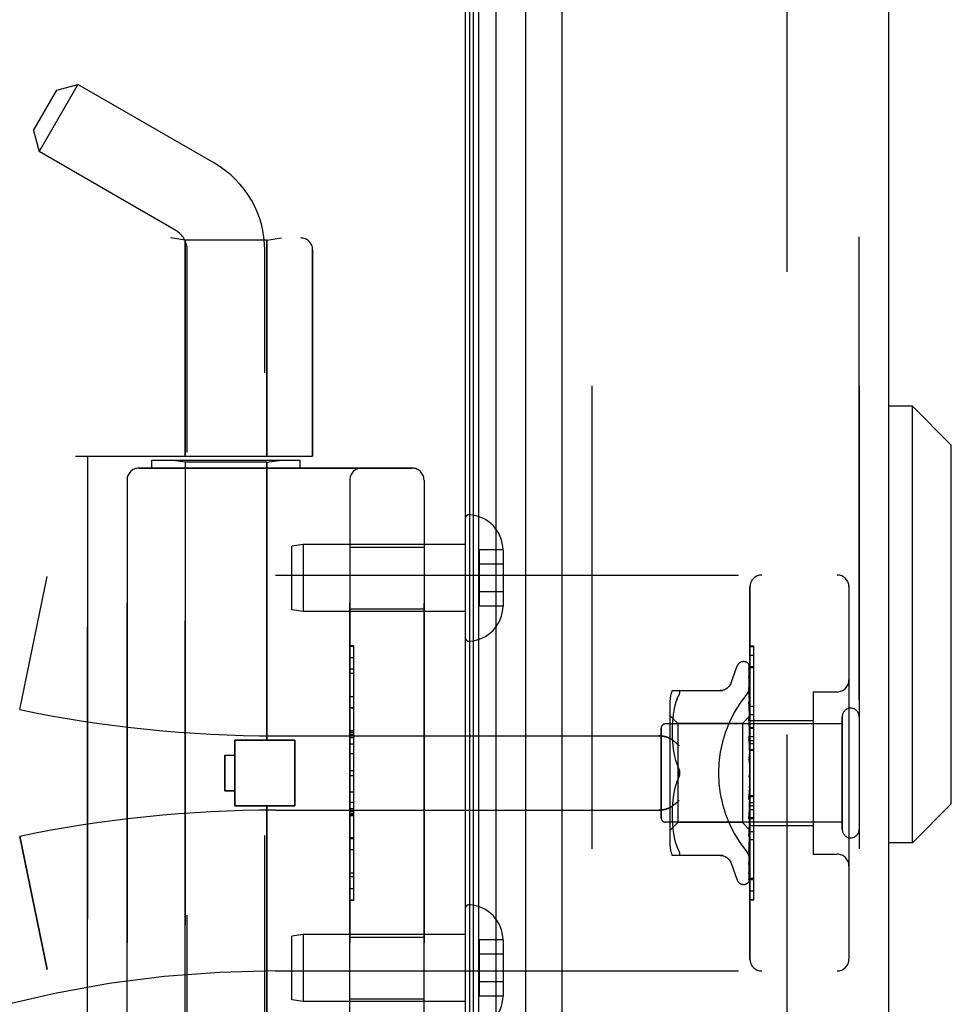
# Model space of a CAD drawing. Header units: inches. Extents: x 0 to 212, y 0 to 138.
# Tile 7 of 256: x 17.92 to 20.27, y 42.61 to 45.1. Entities that reach past the tile are written whole.
import ezdxf

# ---------------------------------------------------------------- set-up
doc = ezdxf.new("R2010")
doc.units = ezdxf.units.IN
doc.header["$LTSCALE"] = 11.6875
doc.header["$MEASUREMENT"] = 0
doc.linetypes.add('HIDDEN', pattern=[0.2, 0.1, -0.1])
doc.layers.get('0').update_dxf_attribs({"linetype": 'CONTINUOUS'})
for name, color, linetype in [('DEFAULT_2', 8, 'HIDDEN'), ('LEFTHAND_DOOR_ASSEMBLY', 7, 'CONTINUOUS'), ('RIGHTHAND_DOOR_ASSEMBLY', 7, 'CONTINUOUS')]:
    doc.layers.add(name, color=color, linetype=linetype)

msp = doc.modelspace()

# ---------------------------------------------------------------- linework, layer by layer
at = {"color": 3, "linetype": 'Continuous'}
msp.add_line((19.0405, 98.2168), (19.0405, 38.4248), dxfattribs=at)
at = {"layer": 'DEFAULT_2', "color": 8, "linetype": 'HIDDEN'}
msp.add_line((19.853, 97.0552), (19.853, 39.5864), dxfattribs=at)
at = {"layer": 'LEFTHAND_DOOR_ASSEMBLY', "color": 7, "linetype": 'Continuous'}
for p, q in [((19.1182, 97.9862), (19.1182, 38.6554)), ((19.0524, 38.6735), (19.0524, 97.9681)), ((19.0612, 38.6711), (19.0612, 97.9705)), ((19.0748, 38.6644), (19.0748, 97.9772)), ((19.1934, 38.6838), (19.1934, 97.9578)), ((20.1696, 44.122), (20.1105, 44.122)), ((20.268, 44.0236), (20.1696, 44.122)), ((20.1696, 43.0196), (20.1696, 44.122)), ((20.268, 43.118), (20.268, 44.0236)), ((20.268, 43.118), (20.1696, 43.0196)), ((20.1696, 43.0196), (20.1105, 43.0196))]:
    msp.add_line(p, q, dxfattribs=at)
at = {"layer": 'LEFTHAND_DOOR_ASSEMBLY', "color": 3, "linetype": 'Continuous'}
for p, q in [((19.2855, 38.7058), (19.2855, 97.9358)), ((20.1105, 38.7058), (20.1105, 97.9358))]:
    msp.add_line(p, q, dxfattribs=at)
at = {"layer": 'LEFTHAND_DOOR_ASSEMBLY', "color": 8, "linetype": 'HIDDEN'}
for p, q in [((19.3605, 97.9358), (19.3605, 38.7058)), ((20.0355, 38.7058), (20.0355, 97.9358)), ((17.9501, 44.8186), (18.0091, 44.9208)), ((18.0624, 44.935), (17.9644, 44.7653)), ((18.0091, 44.9208), (18.0624, 44.935)), ((18.4075, 44.7358), (18.0624, 44.935)), ((17.9501, 44.8186), (17.9644, 44.7653)), ((18.3095, 44.566), (17.9644, 44.7653)), ((16.5615, 44.5471), (18.6253, 44.5471)), ((18.3335, 44.5418), (18.296, 44.5471)), ((18.5395, 44.5418), (18.3335, 44.5418)), ((18.3335, 44.5418), (18.3335, 43.9958)), ((18.5395, 44.5418), (18.577, 44.5471)), ((18.5395, 44.5418), (18.5395, 43.9958)), ((18.3385, 41.6678), (18.3385, 44.5158)), ((18.5345, 41.8693), (18.5345, 44.5158)), ((18.6553, 44.5171), (18.6553, 43.9958)), ((18.0565, 43.9958), (18.6553, 43.9958)), ((18.0865, 42.3958), (18.0865, 43.9958)), ((18.249, 43.9858), (18.624, 43.9858)), ((18.249, 43.9658), (18.249, 43.9858)), ((18.3335, 43.9805), (18.296, 43.9858)), ((18.5395, 43.9805), (18.3335, 43.9805)), ((18.3335, 42.4111), (18.3335, 43.9805)), ((18.5395, 43.9805), (18.577, 43.9858)), ((18.5395, 43.2788), (18.5395, 43.9805)), ((18.624, 43.9658), (18.624, 43.9858)), ((18.2165, 43.9658), (18.9065, 43.9658)), ((18.1865, 43.9358), (18.1865, 42.4558)), ((18.749, 42.4558), (18.749, 43.9358)), ((18.9365, 43.9358), (18.9365, 42.4558)), ((19.0405, 43.8382), (19.0405, 43.5384)), ((18.6314, 43.7733), (18.603, 43.7683)), ((18.603, 43.6083), (18.603, 43.7683)), ((19.0405, 43.7733), (18.6314, 43.7733)), ((18.6314, 43.7733), (18.6314, 43.6033)), ((18.749, 43.7663), (18.9365, 43.7663)), ((19.136, 43.7594), (19.076, 43.7594)), ((19.076, 43.7594), (19.076, 43.6172)), ((19.136, 43.7594), (19.136, 43.7583)), ((19.136, 43.7583), (19.136, 43.6183)), ((19.136, 43.7233), (19.076, 43.7233)), ((17.9155, 43.3558), (17.9853, 43.6924)), ((18.5615, 43.6958), (19.9795, 43.6958)), ((19.136, 43.6533), (19.076, 43.6533)), ((19.7595, 42.7258), (19.7595, 43.6658)), ((20.0095, 43.6658), (20.0095, 42.7258)), ((19.136, 43.6183), (19.136, 43.6172)), ((18.6314, 43.6033), (18.603, 43.6083)), ((19.0405, 43.6033), (18.6314, 43.6033)), ((18.749, 43.6103), (18.9365, 43.6103)), ((19.136, 43.6172), (19.076, 43.6172)), ((18.759, 43.5167), (18.749, 43.5167)), ((18.749, 43.5165), (18.759, 43.5165)), ((18.759, 42.8748), (18.759, 43.5167)), ((19.7595, 43.4936), (19.7695, 43.4936)), ((19.7695, 43.0829), (19.7695, 43.4936)), ((19.743, 43.4771), (19.7438, 43.4771)), ((18.759, 43.4584), (18.749, 43.4584)), ((18.749, 43.4482), (18.759, 43.4482)), ((19.712, 43.4238), (19.7273, 43.4661)), ((19.7569, 43.4674), (19.7587, 43.3386)), ((19.7569, 43.4582), (19.7587, 43.3335)), ((19.7569, 43.4564), (19.7587, 43.3334)), ((19.7595, 43.4651), (19.7695, 43.4651)), ((19.7568, 43.4399), (19.7569, 43.4395)), ((19.7569, 43.4395), (19.7587, 43.3234)), ((19.7569, 43.4366), (19.7587, 43.3232)), ((19.563, 43.4041), (19.6922, 43.4041)), ((19.7576, 43.406), (19.7569, 43.412)), ((19.7569, 43.412), (19.7569, 43.412)), ((19.7569, 43.412), (19.7587, 43.3087)), ((19.7569, 43.4078), (19.7569, 43.4081)), ((19.7569, 43.4081), (19.7587, 43.3084)), ((19.7585, 43.3989), (19.7576, 43.406)), ((19.9195, 43.4008), (19.9795, 43.4008)), ((19.9195, 43.4008), (19.9195, 42.9908)), ((18.749, 43.3894), (18.759, 43.3894)), ((19.5575, 43.3754), (19.5575, 43.0162)), ((19.5718, 43.3723), (19.5692, 43.3629)), ((19.5748, 43.3811), (19.5717, 43.3722)), ((19.5748, 43.3811), (19.5784, 43.3896)), ((19.7569, 43.3765), (19.7569, 43.3766)), ((19.7569, 43.3766), (19.7587, 43.2899)), ((19.7581, 43.3652), (19.7569, 43.3765)), ((19.7569, 43.3718), (19.7587, 43.2895)), ((18.759, 43.3592), (18.749, 43.3592)), ((19.5672, 43.3534), (19.5657, 43.3438)), ((19.5692, 43.3629), (19.5672, 43.3533)), ((19.7589, 43.3571), (19.7581, 43.3652)), ((19.7595, 43.3508), (19.7589, 43.3571)), ((19.9925, 43.3198), (19.5455, 43.3198)), ((19.5775, 43.3211), (19.5575, 43.3411)), ((19.5639, 43.3256), (19.5634, 43.3168)), ((19.5646, 43.3345), (19.5639, 43.3255)), ((19.5657, 43.3438), (19.5646, 43.3344)), ((19.7405, 43.3211), (19.5775, 43.3211)), ((19.5775, 43.3211), (19.5775, 43.1958)), ((19.7595, 43.3401), (19.7405, 43.3211)), ((19.7405, 43.3211), (19.7405, 43.0706)), ((19.7569, 43.3344), (19.7569, 43.3347)), ((19.7569, 43.3347), (19.7587, 43.2676)), ((19.7585, 43.3174), (19.7569, 43.3344)), ((19.7569, 43.3292), (19.7587, 43.2672)), ((19.7587, 43.3386), (19.7587, 43.3387)), ((19.7587, 43.3386), (19.7587, 43.3386)), ((19.7595, 43.3365), (19.7587, 43.3336)), ((19.7587, 43.3334), (19.7587, 43.3336)), ((19.7587, 43.3335), (19.7587, 43.3334)), ((19.7595, 43.328), (19.7587, 43.3235)), ((19.7587, 43.3232), (19.7587, 43.3235)), ((19.7587, 43.3234), (19.7587, 43.3232)), ((19.7595, 43.3196), (19.7587, 43.3232)), ((19.7595, 43.3438), (19.7695, 43.3438)), ((19.7595, 43.3288), (19.9195, 43.3288)), ((19.9925, 43.0538), (19.9925, 43.3378)), ((18.759, 43.3026), (18.749, 43.3026)), ((18.759, 43.3024), (18.749, 43.3024)), ((18.749, 43.3021), (18.759, 43.3021)), ((19.5355, 43.0818), (19.5355, 43.3098)), ((19.5631, 43.3086), (19.563, 43.3001)), ((19.563, 43.3003), (19.5631, 43.2917)), ((19.5634, 43.3169), (19.5631, 43.3085)), ((19.7595, 43.3063), (19.7585, 43.3174)), ((19.7595, 43.3146), (19.7587, 43.3088)), ((19.7587, 43.3084), (19.7587, 43.3088)), ((19.7587, 43.3087), (19.7587, 43.3084)), ((19.7595, 43.3033), (19.7587, 43.3084)), ((19.7595, 43.297), (19.7587, 43.29)), ((18.4585, 43.2788), (18.6105, 43.2788)), ((18.4585, 43.1128), (18.4585, 43.2788)), ((18.5615, 43.2896), (19.5291, 43.2896)), ((18.6105, 43.1128), (18.6105, 43.2788)), ((19.5631, 43.2919), (19.5634, 43.2831)), ((19.5634, 43.2833), (19.5639, 43.2742)), ((19.5639, 43.2744), (19.5647, 43.2651)), ((19.7569, 43.2874), (19.7569, 43.2877)), ((19.7569, 43.2877), (19.7587, 43.2428)), ((19.7569, 43.2874), (19.7595, 43.2579)), ((19.7569, 43.2817), (19.7587, 43.2422)), ((19.7587, 43.2895), (19.7587, 43.29)), ((19.7587, 43.2899), (19.7587, 43.2896)), ((19.7595, 43.2832), (19.7587, 43.2896)), ((19.7595, 43.2757), (19.7587, 43.2678)), ((19.7595, 43.2877), (19.7695, 43.2877)), ((19.7595, 43.2777), (19.7695, 43.2777)), ((19.7595, 43.2705), (19.7695, 43.2705)), ((19.5646, 43.2653), (19.5658, 43.2558)), ((19.5657, 43.256), (19.5673, 43.2464)), ((19.5672, 43.2466), (19.5692, 43.2371)), ((19.7587, 43.2675), (19.7587, 43.2678)), ((19.7587, 43.2676), (19.7587, 43.2673)), ((19.7587, 43.2672), (19.7587, 43.2675)), ((19.7595, 43.2599), (19.7587, 43.2673)), ((19.7595, 43.2515), (19.7587, 43.243)), ((19.7595, 43.2554), (19.7695, 43.2554)), ((18.4335, 43.2408), (18.4585, 43.2408)), ((18.4335, 43.2408), (18.4335, 43.1508)), ((18.759, 43.2442), (18.749, 43.2442)), ((19.5692, 43.2371), (19.5717, 43.2278)), ((19.5717, 43.2279), (19.5748, 43.219)), ((19.7569, 43.2372), (19.7595, 43.2072)), ((19.7569, 43.2307), (19.7579, 43.2226)), ((19.7587, 43.2422), (19.7587, 43.243)), ((19.7587, 43.2428), (19.7587, 43.2425)), ((19.7595, 43.2342), (19.7587, 43.2425)), ((19.7595, 43.2253), (19.7587, 43.2165)), ((18.749, 43.2021), (18.759, 43.2021)), ((19.5748, 43.219), (19.5784, 43.2104)), ((19.5775, 43.1958), (19.5775, 43.0706)), ((19.7595, 43.1981), (19.7587, 43.1892)), ((19.5748, 43.1726), (19.5784, 43.1812)), ((19.7587, 43.1905), (19.758, 43.1895)), ((19.7586, 43.1904), (19.7587, 43.1905)), ((19.7587, 43.1905), (19.7588, 43.1906)), ((19.7595, 43.1798), (19.7587, 43.1887)), ((19.7595, 43.1708), (19.7587, 43.1622)), ((19.7595, 43.1923), (19.7593, 43.1919)), ((18.4335, 43.1508), (18.4585, 43.1508)), ((19.5692, 43.1545), (19.5672, 43.145)), ((19.5717, 43.1638), (19.5692, 43.1545)), ((19.7587, 43.1626), (19.7569, 43.135)), ((19.7587, 43.162), (19.7569, 43.1288)), ((19.7569, 43.129), (19.7595, 43.1589)), ((19.7587, 43.1626), (19.7587, 43.1617)), ((19.7587, 43.162), (19.7587, 43.1622)), ((19.7595, 43.153), (19.7587, 43.1617)), ((18.749, 43.1219), (18.759, 43.1219)), ((19.5647, 43.1265), (19.5639, 43.1172)), ((19.5658, 43.1358), (19.5646, 43.1263)), ((19.5673, 43.1452), (19.5657, 43.1356)), ((19.7587, 43.1366), (19.7569, 43.0856)), ((19.7587, 43.1361), (19.7569, 43.0799)), ((19.7569, 43.1288), (19.7569, 43.129)), ((19.7595, 43.1443), (19.7587, 43.1364)), ((19.7587, 43.1366), (19.7587, 43.1359)), ((19.7587, 43.1361), (19.7587, 43.1364)), ((19.7595, 43.1277), (19.7587, 43.1359)), ((19.7595, 43.1391), (19.7695, 43.1391)), ((18.4585, 43.1128), (18.6105, 43.1128)), ((18.5395, 42.4111), (18.5395, 43.1128)), ((18.5615, 43.1021), (19.5291, 43.1021)), ((18.749, 43.1063), (18.759, 43.1063)), ((18.749, 43.0987), (18.759, 43.0987)), ((19.5631, 43.0999), (19.563, 43.0913)), ((19.5634, 43.1085), (19.5631, 43.0997)), ((19.5639, 43.1174), (19.5634, 43.1083)), ((19.7587, 43.1129), (19.7569, 43.0404)), ((19.7587, 43.1125), (19.7569, 43.0352)), ((19.7569, 43.0802), (19.7595, 43.1091)), ((19.7595, 43.1197), (19.7587, 43.1128)), ((19.7587, 43.1129), (19.7587, 43.1124)), ((19.7587, 43.1125), (19.7587, 43.1128)), ((19.7595, 43.1048), (19.7587, 43.1124)), ((19.7595, 43.0979), (19.7587, 43.0921)), ((18.749, 43.0933), (18.759, 43.0933)), ((18.749, 43.0885), (18.759, 43.0885)), ((19.9925, 43.0718), (19.5455, 43.0718)), ((19.563, 43.0915), (19.5631, 43.083)), ((19.5631, 43.0832), (19.5634, 43.0747)), ((19.5634, 43.0748), (19.5639, 43.066)), ((19.7587, 43.0922), (19.7569, 43.0008)), ((19.7587, 43.0918), (19.7569, 42.9964)), ((19.7569, 43.0799), (19.7569, 43.0802)), ((19.7587, 43.0753), (19.7569, 42.9682)), ((19.7587, 43.075), (19.7569, 42.9648)), ((19.7587, 43.0922), (19.7587, 43.0918)), ((19.7587, 43.0918), (19.7587, 43.0921)), ((19.7595, 43.0853), (19.7587, 43.0918)), ((19.7595, 43.0796), (19.7587, 43.0752)), ((19.7587, 43.0753), (19.7587, 43.0749)), ((19.7587, 43.075), (19.7587, 43.0752)), ((19.7595, 43.0697), (19.7587, 43.0749)), ((19.7595, 43.0829), (19.7695, 43.0829)), ((19.7695, 43.0825), (19.7595, 43.0825)), ((19.7595, 43.0808), (19.7695, 43.0808)), ((19.7695, 42.8752), (19.7695, 43.0825)), ((19.5775, 43.0706), (19.5575, 43.0506)), ((19.5639, 43.0661), (19.5646, 43.0571)), ((19.5646, 43.0572), (19.5657, 43.0478)), ((19.5657, 43.0478), (19.5672, 43.0382)), ((19.7405, 43.0706), (19.5775, 43.0706)), ((19.7587, 43.0523), (19.7405, 43.0706)), ((19.7587, 43.0627), (19.7569, 42.9439)), ((19.7587, 43.0625), (19.7569, 42.9416)), ((19.7587, 43.055), (19.7569, 42.9276)), ((19.7576, 43.043), (19.7589, 43.0559)), ((19.7595, 43.0656), (19.7587, 43.0627)), ((19.7587, 43.0627), (19.7587, 43.0625)), ((19.7587, 43.0625), (19.7587, 43.0627)), ((19.7595, 43.0588), (19.7587, 43.0625)), ((19.7587, 43.055), (19.7587, 43.0549)), ((19.7587, 43.0549), (19.7587, 43.055)), ((19.7595, 43.0516), (19.7587, 43.0523)), ((19.7587, 43.0523), (19.7587, 43.0523)), ((19.7589, 43.0559), (19.7595, 43.0624)), ((19.7595, 43.0628), (19.9195, 43.0628)), ((17.9155, 43.0358), (17.9853, 42.6992)), ((18.749, 43.0301), (18.759, 43.0301)), ((19.5672, 43.0383), (19.5692, 43.0287)), ((19.5692, 43.0287), (19.5718, 43.0193)), ((19.7569, 43.0354), (19.7576, 43.043)), ((19.7569, 43.0352), (19.7569, 43.0354)), ((19.7695, 43.0274), (19.7595, 43.0274)), ((19.5717, 43.0194), (19.5748, 43.0105)), ((19.5748, 43.0105), (19.5784, 43.0021)), ((19.7569, 42.9964), (19.7569, 42.9965)), ((19.7581, 43.007), (19.7589, 43.0146)), ((19.7589, 43.0146), (19.7595, 43.0206)), ((19.6922, 42.9875), (19.563, 42.9875)), ((19.9195, 42.9908), (19.9795, 42.9908)), ((19.712, 42.9678), (19.7273, 42.9255)), ((19.7568, 42.9646), (19.7576, 42.97)), ((19.7569, 42.9682), (19.7568, 42.968)), ((19.7569, 42.9647), (19.7568, 42.9646)), ((19.7569, 42.9648), (19.7569, 42.9647)), ((19.7569, 42.9416), (19.7568, 42.9409)), ((19.7595, 42.9305), (19.7695, 42.9305)), ((18.749, 42.9038), (18.759, 42.9038)), ((19.743, 42.9146), (19.7438, 42.9146)), ((19.7552, 42.9191), (19.7552, 42.9191)), ((18.749, 42.8748), (18.759, 42.8748)), ((19.7595, 42.876), (19.7695, 42.876)), ((19.7595, 42.8752), (19.7695, 42.8752)), ((19.0405, 42.8532), (19.0405, 42.5534)), ((18.6314, 42.7883), (18.603, 42.7833)), ((18.603, 42.6233), (18.603, 42.7833)), ((19.0405, 42.7883), (18.6314, 42.7883)), ((18.6314, 42.7883), (18.6314, 42.6183)), ((18.749, 42.7813), (18.9365, 42.7813)), ((19.136, 42.7744), (19.076, 42.7744)), ((19.076, 42.7744), (19.076, 42.6322)), ((19.136, 42.7744), (19.136, 42.7733)), ((19.136, 42.7733), (19.136, 42.6333)), ((19.136, 42.7383), (19.076, 42.7383)), ((18.5615, 42.6958), (19.9795, 42.6958)), ((19.136, 42.6683), (19.076, 42.6683)), ((18.6314, 42.6183), (18.603, 42.6233)), ((18.749, 42.6253), (18.9365, 42.6253)), ((19.136, 42.6322), (19.076, 42.6322)), ((19.136, 42.6333), (19.136, 42.6322)), ((19.0405, 42.6183), (18.6314, 42.6183))]:
    msp.add_line(p, q, dxfattribs=at)
for points in [[(19.7561, 43.4697), (19.7561, 43.4697), (19.756, 43.4698), (19.7561, 43.4697), (19.7562, 43.4696), (19.7563, 43.4693), (19.7565, 43.4689), (19.7566, 43.4684), (19.7568, 43.4679), (19.7568, 43.4673), (19.7569, 43.4668)], [(19.7595, 43.4636), (19.7594, 43.4638), (19.7592, 43.4645), (19.7589, 43.4651), (19.7586, 43.4657), (19.7583, 43.4663), (19.758, 43.4669), (19.7577, 43.4674), (19.7574, 43.4678), (19.7571, 43.4683), (19.7568, 43.4687), (19.7566, 43.469), (19.7561, 43.4697)], [(19.7562, 43.4702), (19.7563, 43.4698), (19.7565, 43.4693), (19.7567, 43.4687), (19.7568, 43.4681), (19.7569, 43.4674)], [(19.7595, 43.4604), (19.7591, 43.462), (19.7587, 43.4636), (19.7582, 43.4651), (19.7577, 43.4666), (19.7572, 43.468), (19.7566, 43.4693), (19.7562, 43.4702)], [(19.7567, 43.4576), (19.7567, 43.4577), (19.7566, 43.4578), (19.7566, 43.4579), (19.7566, 43.4578), (19.7567, 43.4575), (19.7568, 43.4572), (19.7568, 43.4567), (19.7569, 43.4564)], [(19.7567, 43.4593), (19.7568, 43.4591), (19.7568, 43.4586), (19.7569, 43.4582)], [(19.7595, 43.4454), (19.7592, 43.4472), (19.7588, 43.4495), (19.7584, 43.4517), (19.758, 43.4538), (19.7575, 43.4559), (19.7571, 43.4579), (19.7567, 43.4593)], [(19.757, 43.4571), (19.7568, 43.4574), (19.7567, 43.4576)], [(19.7595, 43.4519), (19.7594, 43.4521), (19.7592, 43.4528), (19.7589, 43.4535), (19.7586, 43.4541), (19.7583, 43.4547), (19.758, 43.4552), (19.7577, 43.4558), (19.7575, 43.4563), (19.757, 43.4571)], [(19.7595, 43.466), (19.7591, 43.467), (19.7587, 43.4679), (19.7587, 43.468)], [(19.7118, 43.4233), (19.711, 43.4214), (19.7093, 43.4181), (19.7072, 43.4151), (19.7047, 43.4123), (19.7018, 43.4099), (19.6986, 43.4079), (19.6953, 43.4062), (19.6917, 43.4051), (19.688, 43.4044), (19.6844, 43.4041)], [(19.7595, 43.4216), (19.7593, 43.4236), (19.7589, 43.4265), (19.7585, 43.4294), (19.758, 43.4323), (19.7576, 43.4351), (19.7571, 43.438), (19.7568, 43.4399)], [(19.7569, 43.437), (19.7568, 43.4371), (19.7568, 43.4371), (19.7568, 43.437), (19.7568, 43.4368), (19.7569, 43.4366)], [(19.7574, 43.4357), (19.7572, 43.4362), (19.757, 43.4366), (19.7569, 43.4369), (19.7569, 43.437)], [(19.7595, 43.431), (19.7593, 43.4315), (19.759, 43.4323), (19.7587, 43.4331), (19.7583, 43.4338), (19.758, 43.4345), (19.7574, 43.4357)], [(19.5784, 43.4041), (19.5797, 43.4039), (19.5806, 43.4034), (19.5813, 43.4026), (19.5817, 43.4015), (19.5819, 43.4002), (19.5817, 43.3987), (19.5813, 43.3969), (19.5806, 43.3947), (19.5797, 43.3923), (19.5784, 43.3896)], [(19.7507, 43.3938), (19.7512, 43.3944), (19.7516, 43.395), (19.7521, 43.3956), (19.7526, 43.3962), (19.753, 43.3969), (19.7534, 43.3975), (19.7538, 43.3982), (19.7543, 43.3989), (19.7547, 43.3996), (19.7551, 43.4003), (19.7554, 43.401), (19.7558, 43.4018), (19.7561, 43.4025), (19.7565, 43.4033), (19.7568, 43.404), (19.7571, 43.4048), (19.7574, 43.4056), (19.7577, 43.4063), (19.7579, 43.4071), (19.7581, 43.4079), (19.7584, 43.4087), (19.7586, 43.4095), (19.7587, 43.4103), (19.7589, 43.411), (19.759, 43.4118), (19.7592, 43.4126), (19.7593, 43.4134), (19.7594, 43.4141), (19.7594, 43.4149), (19.7595, 43.4157), (19.7595, 43.4164), (19.7595, 43.4172)], [(19.7595, 43.4017), (19.7593, 43.4023), (19.7589, 43.4032), (19.7585, 43.404), (19.7582, 43.4048), (19.7579, 43.4055), (19.7576, 43.4062), (19.7573, 43.4068), (19.7571, 43.4073), (19.757, 43.4077), (19.7569, 43.4078)], [(19.7595, 43.3897), (19.7593, 43.3919), (19.7585, 43.3989)], [(19.758, 43.3684), (19.7577, 43.3691), (19.7574, 43.3698), (19.7572, 43.3704), (19.757, 43.3709), (19.7569, 43.3713), (19.7569, 43.3716), (19.7569, 43.3718)], [(19.7595, 43.365), (19.7593, 43.3654), (19.759, 43.3662), (19.7587, 43.367), (19.758, 43.3684)], [(19.7588, 43.3239), (19.7581, 43.3253), (19.7578, 43.3261), (19.7575, 43.3268), (19.7572, 43.3275), (19.757, 43.3281), (19.7569, 43.3286), (19.7569, 43.3291), (19.7569, 43.3292)], [(19.7595, 43.34), (19.7593, 43.3397), (19.7591, 43.3394), (19.7589, 43.339), (19.7587, 43.3387)], [(19.7595, 43.3397), (19.7592, 43.3394), (19.759, 43.3391), (19.7589, 43.3389), (19.7588, 43.3387), (19.7587, 43.3386), (19.7587, 43.3386)], [(19.7595, 43.339), (19.7592, 43.3388), (19.759, 43.3387), (19.7589, 43.3386), (19.7588, 43.3386), (19.7587, 43.3386), (19.7587, 43.3386)], [(19.7595, 43.3382), (19.7593, 43.3384), (19.7591, 43.3385), (19.7589, 43.3386), (19.7587, 43.3386)], [(19.7595, 43.3351), (19.7592, 43.3347), (19.759, 43.3343), (19.7589, 43.334), (19.7588, 43.3338), (19.7587, 43.3336), (19.7587, 43.3335)], [(19.7595, 43.3314), (19.7593, 43.3319), (19.7591, 43.3324), (19.7589, 43.3329), (19.7587, 43.3334)], [(19.7595, 43.3332), (19.7592, 43.3331), (19.759, 43.3331), (19.7589, 43.3331), (19.7588, 43.3332), (19.7587, 43.3334)], [(19.7595, 43.3255), (19.7592, 43.325), (19.759, 43.3246), (19.7589, 43.3242), (19.7588, 43.3238), (19.7587, 43.3235), (19.7587, 43.3234)], [(19.7595, 43.3225), (19.7592, 43.3225), (19.759, 43.3226), (19.7589, 43.3227), (19.7588, 43.3229), (19.7587, 43.3232)], [(19.7595, 43.3223), (19.7592, 43.3231), (19.7588, 43.3239)], [(19.7595, 43.3112), (19.7592, 43.3107), (19.759, 43.3101), (19.7589, 43.3097), (19.7588, 43.3092), (19.7587, 43.3088), (19.7587, 43.3087)], [(19.7595, 43.3071), (19.7592, 43.3072), (19.759, 43.3074), (19.7589, 43.3077), (19.7588, 43.308), (19.7587, 43.3084)], [(19.5291, 43.2896), (19.5304, 43.2895), (19.5316, 43.2895), (19.5329, 43.2895), (19.5342, 43.2894), (19.5354, 43.2893), (19.5366, 43.2892), (19.5379, 43.289), (19.5391, 43.2889), (19.5402, 43.2887), (19.5414, 43.2885), (19.5425, 43.2883), (19.5436, 43.2881), (19.5447, 43.2878), (19.5458, 43.2876), (19.5468, 43.2873), (19.5478, 43.287), (19.5488, 43.2867), (19.5497, 43.2864), (19.5507, 43.2861), (19.5516, 43.2858), (19.5524, 43.2855), (19.5533, 43.2851), (19.5541, 43.2848), (19.5549, 43.2844), (19.5556, 43.284), (19.5564, 43.2837), (19.5571, 43.2833), (19.5578, 43.2829), (19.5584, 43.2825), (19.5591, 43.2821)], [(19.5803, 43.2646), (19.5798, 43.2651), (19.5793, 43.2657), (19.5787, 43.2662), (19.5782, 43.2668), (19.5776, 43.2674), (19.5771, 43.2679), (19.5765, 43.2685), (19.5759, 43.2691), (19.5753, 43.2696), (19.5747, 43.2702), (19.5741, 43.2708), (19.5735, 43.2713), (19.5728, 43.2719), (19.5722, 43.2724), (19.5715, 43.273), (19.5709, 43.2735), (19.5703, 43.2741), (19.5696, 43.2746), (19.5689, 43.2752), (19.5683, 43.2757), (19.5676, 43.2762), (19.567, 43.2767), (19.5663, 43.2772), (19.5656, 43.2777), (19.565, 43.2782), (19.5643, 43.2787), (19.5636, 43.2791), (19.563, 43.2796), (19.5623, 43.28), (19.5617, 43.2805), (19.561, 43.2809), (19.5604, 43.2813), (19.5597, 43.2817), (19.5591, 43.2821)], [(19.7595, 43.2752), (19.7594, 43.2753), (19.7591, 43.2759), (19.7588, 43.2765), (19.7585, 43.2771), (19.7581, 43.2777), (19.7578, 43.2784), (19.7575, 43.2791), (19.7573, 43.2797), (19.7571, 43.2804), (19.7569, 43.2811), (19.7569, 43.2817)], [(19.7595, 43.2928), (19.7592, 43.2922), (19.759, 43.2916), (19.7589, 43.291), (19.7588, 43.2905), (19.7587, 43.29), (19.7587, 43.2899)], [(19.7595, 43.2877), (19.7592, 43.288), (19.759, 43.2883), (19.7589, 43.2886), (19.7588, 43.289), (19.7587, 43.2895)], [(19.7595, 43.2708), (19.7592, 43.2702), (19.759, 43.2696), (19.7589, 43.269), (19.7588, 43.2684), (19.7587, 43.2678), (19.7587, 43.2676)], [(19.7595, 43.265), (19.7592, 43.2653), (19.759, 43.2657), (19.7589, 43.2661), (19.7588, 43.2666), (19.7587, 43.267), (19.7587, 43.2672)], [(19.7595, 43.2461), (19.7592, 43.2455), (19.759, 43.2449), (19.7589, 43.2443), (19.7588, 43.2436), (19.7587, 43.2431), (19.7587, 43.2428)], [(19.7595, 43.2254), (19.7594, 43.2255), (19.7592, 43.2259), (19.7589, 43.2263), (19.7587, 43.2267), (19.7584, 43.227), (19.7581, 43.2275), (19.7579, 43.2279), (19.7576, 43.2285), (19.7573, 43.229), (19.7571, 43.2297), (19.757, 43.2304), (19.7569, 43.2308)], [(19.7579, 43.2226), (19.7585, 43.2175), (19.7588, 43.2153)], [(19.7595, 43.2398), (19.7592, 43.2403), (19.759, 43.2407), (19.7589, 43.2413), (19.7588, 43.2418), (19.7587, 43.2422)], [(19.5784, 43.2104), (19.579, 43.2091), (19.5795, 43.2078), (19.58, 43.2064), (19.5805, 43.205)], [(19.5819, 43.1958), (19.5818, 43.1982), (19.5815, 43.2006), (19.581, 43.2031), (19.5803, 43.2056), (19.5795, 43.208), (19.5784, 43.2104)], [(19.5784, 43.1812), (19.5795, 43.1836), (19.5803, 43.186), (19.581, 43.1885), (19.5815, 43.191), (19.5818, 43.1934), (19.5819, 43.1958)], [(19.5809, 43.2035), (19.5813, 43.2019), (19.5815, 43.2004), (19.5817, 43.1988), (19.5818, 43.1973), (19.5819, 43.1958)], [(19.5819, 43.1958), (19.5818, 43.1939), (19.5816, 43.192), (19.5813, 43.19), (19.5809, 43.1881)], [(19.7595, 43.2196), (19.7592, 43.219), (19.759, 43.2184), (19.7589, 43.2178), (19.7588, 43.2172), (19.7587, 43.2166), (19.7587, 43.216)], [(19.7588, 43.2153), (19.7587, 43.2159), (19.7587, 43.2165)], [(19.7595, 43.213), (19.7592, 43.2135), (19.759, 43.2141), (19.7589, 43.2147), (19.7588, 43.2153)], [(19.5784, 43.1812), (19.5748, 43.1726), (19.5717, 43.1637)], [(19.5804, 43.1863), (19.5798, 43.1845), (19.5791, 43.1828), (19.5784, 43.1812)], [(19.758, 43.1895), (19.7577, 43.1892), (19.7575, 43.1888), (19.7573, 43.1883), (19.7571, 43.1878), (19.757, 43.1872), (19.7569, 43.1866), (19.7569, 43.186), (19.7569, 43.1854)], [(19.7593, 43.1919), (19.7591, 43.1915), (19.7589, 43.191), (19.7586, 43.1906), (19.7584, 43.1902), (19.7582, 43.1898), (19.758, 43.1895)], [(19.758, 43.1895), (19.758, 43.1896), (19.7581, 43.1897), (19.7582, 43.1898), (19.7582, 43.1899), (19.7583, 43.19), (19.7584, 43.1901), (19.7584, 43.1902), (19.7585, 43.1902), (19.7586, 43.1903), (19.7586, 43.1903), (19.7586, 43.1904)], [(19.7593, 43.1919), (19.7592, 43.1917), (19.759, 43.1911), (19.7589, 43.1905), (19.7588, 43.1899), (19.7587, 43.1893), (19.7587, 43.1887)], [(19.7595, 43.1856), (19.7592, 43.1862), (19.759, 43.1868), (19.7589, 43.1874), (19.7588, 43.188), (19.7587, 43.1886), (19.7587, 43.1892)], [(19.7588, 43.1906), (19.7589, 43.1906), (19.759, 43.1907), (19.759, 43.1908), (19.7592, 43.191), (19.7593, 43.1912), (19.7594, 43.1913), (19.7595, 43.1915)], [(19.7595, 43.165), (19.7592, 43.1646), (19.759, 43.164), (19.7589, 43.1635), (19.7588, 43.1629), (19.7587, 43.1626)], [(19.7595, 43.1586), (19.7592, 43.1592), (19.759, 43.1598), (19.7589, 43.1604), (19.7588, 43.161), (19.7587, 43.1616), (19.7587, 43.162)], [(19.5591, 43.1095), (19.5597, 43.1099), (19.5604, 43.1103), (19.561, 43.1107), (19.5617, 43.1111), (19.5623, 43.1116), (19.563, 43.112), (19.5636, 43.1125), (19.5643, 43.1129), (19.565, 43.1134), (19.5656, 43.1139), (19.5663, 43.1144), (19.567, 43.1149), (19.5676, 43.1154), (19.5683, 43.1159), (19.5689, 43.1164), (19.5696, 43.117), (19.5703, 43.1175), (19.5709, 43.1181), (19.5715, 43.1186), (19.5722, 43.1192), (19.5728, 43.1197), (19.5735, 43.1203), (19.5741, 43.1208), (19.5747, 43.1214), (19.5753, 43.122), (19.5759, 43.1225), (19.5765, 43.1231), (19.5771, 43.1237), (19.5776, 43.1242), (19.5782, 43.1248), (19.5787, 43.1254), (19.5793, 43.1259), (19.5798, 43.1265), (19.5803, 43.1271)], [(19.7569, 43.135), (19.7569, 43.1351), (19.757, 43.1358), (19.7571, 43.1364), (19.7574, 43.1371), (19.7576, 43.1377), (19.7579, 43.1383), (19.7582, 43.1389), (19.7585, 43.1394), (19.7591, 43.1404)], [(19.7595, 43.1389), (19.7592, 43.1385), (19.759, 43.1381), (19.7589, 43.1376), (19.7588, 43.1371), (19.7587, 43.1366)], [(19.7595, 43.1329), (19.7592, 43.1335), (19.759, 43.1341), (19.7589, 43.1347), (19.7588, 43.1353), (19.7587, 43.1359), (19.7587, 43.1361)], [(19.7591, 43.1404), (19.7594, 43.1409), (19.7595, 43.1411)], [(19.5591, 43.1095), (19.5584, 43.1091), (19.5578, 43.1087), (19.5571, 43.1083), (19.5564, 43.1079), (19.5556, 43.1076), (19.5549, 43.1072), (19.5541, 43.1068), (19.5533, 43.1065), (19.5524, 43.1061), (19.5516, 43.1058), (19.5507, 43.1055), (19.5497, 43.1052), (19.5488, 43.1049), (19.5478, 43.1046), (19.5468, 43.1043), (19.5458, 43.104), (19.5447, 43.1038), (19.5436, 43.1035), (19.5425, 43.1033), (19.5414, 43.1031), (19.5402, 43.1029), (19.5391, 43.1027), (19.5379, 43.1026), (19.5366, 43.1024), (19.5354, 43.1023), (19.5342, 43.1022), (19.5329, 43.1021), (19.5316, 43.1021), (19.5304, 43.1021), (19.5291, 43.1021)], [(19.7595, 43.1149), (19.7592, 43.1146), (19.759, 43.1142), (19.7589, 43.1138), (19.7588, 43.1133), (19.7587, 43.1129)], [(19.7595, 43.1094), (19.7592, 43.11), (19.759, 43.1106), (19.7589, 43.1112), (19.7588, 43.1118), (19.7587, 43.1123), (19.7587, 43.1125)], [(19.7569, 43.0856), (19.7569, 43.0857), (19.7569, 43.0863), (19.7571, 43.0869), (19.7573, 43.0876), (19.7576, 43.0884), (19.7579, 43.0891), (19.7582, 43.0898)], [(19.7582, 43.0898), (19.7589, 43.0911), (19.7592, 43.0918), (19.7595, 43.0924)], [(19.7595, 43.0937), (19.7592, 43.0935), (19.759, 43.0933), (19.7589, 43.093), (19.7588, 43.0926), (19.7587, 43.0922)], [(19.7595, 43.0891), (19.7592, 43.0897), (19.759, 43.0903), (19.7589, 43.0908), (19.7588, 43.0913), (19.7587, 43.0917), (19.7587, 43.0918)], [(19.7595, 43.0763), (19.7592, 43.0762), (19.759, 43.0761), (19.7589, 43.0759), (19.7588, 43.0756), (19.7587, 43.0753)], [(19.7595, 43.0727), (19.7592, 43.0732), (19.759, 43.0737), (19.7589, 43.0741), (19.7588, 43.0746), (19.7587, 43.0749), (19.7587, 43.075)], [(19.7587, 43.0523), (19.7569, 42.9232), (19.7568, 42.9228), (19.7568, 42.9224), (19.7567, 42.922), (19.7566, 42.9217), (19.7565, 42.9213), (19.7564, 42.921), (19.7563, 42.9207), (19.7561, 42.9204), (19.756, 42.9201), (19.7558, 42.9198), (19.7556, 42.9196), (19.7555, 42.9194), (19.7553, 42.9192), (19.7552, 42.9191), (19.7552, 42.9191), (19.7552, 42.9191)], [(19.758, 43.0439), (19.7587, 43.0455), (19.7591, 43.0463), (19.7594, 43.0471), (19.7595, 43.0473)], [(19.7595, 43.0632), (19.7592, 43.0632), (19.759, 43.0632), (19.7589, 43.0631), (19.7588, 43.0629), (19.7587, 43.0627)], [(19.7595, 43.0607), (19.7592, 43.0611), (19.759, 43.0615), (19.7589, 43.0619), (19.7588, 43.0622), (19.7587, 43.0625), (19.7587, 43.0625)], [(19.7595, 43.0562), (19.7593, 43.0558), (19.7591, 43.0555), (19.7589, 43.0552), (19.7587, 43.055)], [(19.7595, 43.0548), (19.7592, 43.055), (19.759, 43.0551), (19.7589, 43.0551), (19.7588, 43.0551), (19.7587, 43.055)], [(19.7595, 43.0536), (19.7592, 43.0539), (19.759, 43.0542), (19.7589, 43.0545), (19.7588, 43.0547), (19.7587, 43.0549), (19.7587, 43.0549)], [(19.7595, 43.0527), (19.7593, 43.0532), (19.7591, 43.0537), (19.7589, 43.0543), (19.7587, 43.0549)], [(19.7595, 43.0518), (19.7593, 43.0519), (19.7591, 43.052), (19.7589, 43.0521), (19.7587, 43.0523)], [(19.7569, 43.0404), (19.7569, 43.0407), (19.757, 43.0412), (19.7571, 43.0417), (19.7574, 43.0424), (19.7576, 43.0431), (19.758, 43.0439)], [(19.5784, 43.0021), (19.5797, 42.9993), (19.5806, 42.9969), (19.5813, 42.9947), (19.5817, 42.9929), (19.5819, 42.9914), (19.5817, 42.9901), (19.5813, 42.989), (19.5806, 42.9882), (19.5797, 42.9877), (19.5784, 42.9875)], [(19.7595, 42.9744), (19.7595, 42.9752), (19.7595, 42.9759), (19.7594, 42.9767), (19.7594, 42.9775), (19.7593, 42.9782), (19.7592, 42.979), (19.759, 42.9798), (19.7589, 42.9806), (19.7587, 42.9813), (19.7586, 42.9821), (19.7584, 42.9829), (19.7581, 42.9837), (19.7579, 42.9845), (19.7577, 42.9853), (19.7574, 42.986), (19.7571, 42.9868), (19.7568, 42.9876), (19.7565, 42.9883), (19.7561, 42.9891), (19.7558, 42.9898), (19.7554, 42.9906), (19.7551, 42.9913), (19.7547, 42.992), (19.7543, 42.9927), (19.7538, 42.9934), (19.7534, 42.9941), (19.753, 42.9947), (19.7526, 42.9954), (19.7521, 42.996), (19.7516, 42.9966), (19.7512, 42.9972), (19.7507, 42.9978)], [(19.7569, 42.9965), (19.7572, 42.9992), (19.7581, 43.007)], [(19.7569, 43.0008), (19.7569, 43.0009), (19.7569, 43.0011), (19.757, 43.0014), (19.7572, 43.0019), (19.7574, 43.0025), (19.7576, 43.0031), (19.758, 43.0038), (19.7586, 43.0053)], [(19.7586, 43.0053), (19.759, 43.0061), (19.7593, 43.0069), (19.7595, 43.0074)], [(19.6844, 42.9875), (19.688, 42.9872), (19.6917, 42.9865), (19.6953, 42.9854), (19.6986, 42.9837), (19.7018, 42.9817), (19.7047, 42.9793), (19.7072, 42.9765), (19.7093, 42.9735), (19.711, 42.9702), (19.7118, 42.9683)], [(19.7568, 42.968), (19.7569, 42.9681), (19.7569, 42.9683), (19.757, 42.9686), (19.7572, 42.969), (19.7575, 42.9696), (19.7577, 42.9702), (19.7581, 42.9708), (19.7584, 42.9716), (19.7587, 42.9724), (19.7591, 42.9732), (19.7594, 42.9741), (19.7595, 42.9743)], [(19.7576, 42.97), (19.7581, 42.9733), (19.7585, 42.9765), (19.7589, 42.9797), (19.7593, 42.9829), (19.7595, 42.985)], [(19.7568, 42.9409), (19.7571, 42.9426), (19.7576, 42.945), (19.758, 42.9475), (19.7584, 42.95), (19.7588, 42.9525), (19.7592, 42.9552), (19.7595, 42.957)], [(19.7578, 42.9451), (19.758, 42.9457), (19.7584, 42.9463), (19.7587, 42.947), (19.759, 42.9477), (19.7593, 42.9484), (19.7595, 42.9491)], [(19.7551, 42.9189), (19.7559, 42.9197), (19.7567, 42.9209), (19.7575, 42.922), (19.758, 42.9232), (19.7586, 42.9244), (19.759, 42.9257), (19.7595, 42.9273)], [(19.7555, 42.9194), (19.7556, 42.9195), (19.7558, 42.9197), (19.7559, 42.9198), (19.7561, 42.92), (19.7562, 42.9202), (19.7564, 42.9204), (19.7565, 42.9206), (19.7567, 42.9208), (19.7569, 42.921), (19.7571, 42.9212), (19.7572, 42.9215), (19.7574, 42.9217), (19.7576, 42.922), (19.7578, 42.9223), (19.758, 42.9225), (19.7581, 42.9228), (19.7583, 42.9231), (19.7585, 42.9235), (19.7586, 42.9238), (19.7588, 42.9241), (19.759, 42.9244), (19.7591, 42.9248), (19.7593, 42.9252), (19.7594, 42.9255), (19.7595, 42.9258)], [(19.7569, 42.9288), (19.7568, 42.9283), (19.7568, 42.9278), (19.7567, 42.9273), (19.7565, 42.927), (19.7564, 42.9268), (19.7564, 42.9267)], [(19.7564, 42.9267), (19.7564, 42.9267), (19.7564, 42.9267), (19.7565, 42.9269), (19.7567, 42.9271), (19.7572, 42.9279)], [(19.7566, 42.9259), (19.7569, 42.927), (19.7574, 42.9286), (19.7579, 42.9303), (19.7583, 42.9321), (19.7588, 42.934), (19.7592, 42.9359), (19.7595, 42.9376)], [(19.7569, 42.9276), (19.7568, 42.927), (19.7567, 42.9264), (19.7566, 42.9259), (19.7566, 42.9259)], [(19.7568, 42.9431), (19.7568, 42.9431), (19.7567, 42.943), (19.7568, 42.9431), (19.7569, 42.9433), (19.757, 42.9436), (19.7572, 42.9441), (19.7578, 42.9451)], [(19.7569, 42.9439), (19.7568, 42.9436), (19.7568, 42.9433), (19.7568, 42.9431)], [(19.7572, 42.9279), (19.7574, 42.9284), (19.7578, 42.9289), (19.7581, 42.9295), (19.7584, 42.9301), (19.7587, 42.9307), (19.759, 42.9314), (19.7593, 42.9321), (19.7595, 42.9327)], [(19.7552, 42.9191), (19.7553, 42.9192), (19.7555, 42.9194)]]:
    msp.add_lwpolyline(points, dxfattribs=at)
for centre, radius, start, end in [((18.2805, 44.5158), 0.254, 0, 60), ((18.2805, 44.5158), 0.058, 0, 60), ((18.5615, 46.4709), 2.7751, 223.8884, 270), ((18.6253, 44.5171), 0.03, 0, 90), ((18.2165, 43.9358), 0.03, 90, 180), ((18.779, 43.9358), 0.03, 90, 180), ((18.9065, 43.9358), 0.03, 0, 90), ((19.0505, 43.8382), 0.01, 86.7754, 180), ((19.046, 43.7583), 0.09, 0.672, 86.7754), ((19.7895, 43.6658), 0.03, 90, 180), ((19.9795, 43.6658), 0.03, 0, 90), ((19.046, 43.6183), 0.09, 273.2246, 359.328), ((19.0505, 43.5384), 0.01, 180, 273.2246), ((19.743, 43.4604), 0.0167, 90, 160), ((19.7438, 43.4604), 0.0167, 27.1488, 90), ((19.9795, 43.4308), 0.03, 270, 360), ((19.6351, 43.3754), 0.0776, 157.9239, 180), ((18.5615, 46.4709), 3.1814, 258.2843, 270), ((20.014, 43.3378), 0.0215, 360, 180), ((19.5455, 43.3098), 0.01, 90, 180), ((18.5615, 39.9207), 3.1814, 90, 101.7157), ((19.5455, 43.0818), 0.01, 180, 270), ((20.014, 43.0538), 0.0215, 180, 0), ((19.6351, 43.0162), 0.0776, 180, 202.0761), ((19.9795, 42.9608), 0.03, 0, 90), ((19.743, 42.9312), 0.0167, 200, 270), ((19.7438, 42.9312), 0.0167, 270, 312.2353), ((19.0505, 42.8532), 0.01, 86.7754, 180), ((19.046, 42.7733), 0.09, 0.672, 86.7754), ((19.7895, 42.7258), 0.03, 180, 270), ((19.9795, 42.7258), 0.03, 270, 360), ((18.5615, 39.9207), 2.7751, 90, 136.1116), ((19.046, 42.6333), 0.09, 273.2246, 359.328)]:
    msp.add_arc(centre, radius, start, end, dxfattribs=at)
msp.add_ellipse((19.9925, 43.1958), major_axis=(0, 0.3125), ratio=1, start_param=0.884689, end_param=2.256904, dxfattribs=at)
at = {"layer": 'RIGHTHAND_DOOR_ASSEMBLY', "color": 8, "linetype": 'HIDDEN'}
for p, q in [((19.3605, 97.9358), (19.3605, 38.7058)), ((20.0355, 97.9358), (20.0355, 38.7058)), ((16.5615, 44.5471), (18.6253, 44.5471)), ((18.3335, 44.5418), (18.296, 44.5471)), ((18.5395, 44.5418), (18.3335, 44.5418)), ((18.3335, 43.9958), (18.3335, 44.5418)), ((18.5395, 44.5418), (18.577, 44.5471)), ((18.5395, 43.9958), (18.5395, 44.5418)), ((18.6553, 43.9958), (18.6553, 44.5171)), ((18.0565, 43.9958), (18.6553, 43.9958)), ((18.0865, 43.9958), (18.0865, 42.3958)), ((18.249, 43.9858), (18.624, 43.9858)), ((18.249, 43.9658), (18.249, 43.9858)), ((18.3335, 43.9805), (18.296, 43.9858)), ((18.5395, 43.9805), (18.3335, 43.9805)), ((18.3335, 43.9805), (18.3335, 42.4111)), ((18.5395, 43.9805), (18.577, 43.9858)), ((18.5395, 43.9805), (18.5395, 43.2788)), ((18.624, 43.9658), (18.624, 43.9858)), ((18.9065, 43.9658), (18.2165, 43.9658)), ((18.1865, 42.4558), (18.1865, 43.9358)), ((18.749, 43.9358), (18.749, 42.4558)), ((18.9365, 42.4558), (18.9365, 43.9358)), ((18.749, 43.7663), (18.9365, 43.7663)), ((17.9155, 43.3558), (17.9853, 43.6924)), ((18.5615, 43.6958), (19.9795, 43.6958)), ((19.7595, 43.6658), (19.7595, 42.7258)), ((20.0095, 43.6658), (20.0095, 42.7258)), ((18.749, 43.6103), (18.9365, 43.6103)), ((18.749, 43.5168), (18.759, 43.5168)), ((18.759, 42.8749), (18.759, 43.5168)), ((19.7695, 43.5164), (19.7595, 43.5164)), ((19.7595, 43.5156), (19.7695, 43.5156)), ((19.7695, 43.3091), (19.7695, 43.5164)), ((18.749, 43.4878), (18.759, 43.4878)), ((19.7695, 43.4611), (19.7595, 43.4611)), ((19.9195, 43.4008), (19.9795, 43.4008)), ((19.9195, 43.4008), (19.9195, 42.9908)), ((18.749, 43.3615), (18.759, 43.3615)), ((19.7595, 43.3642), (19.7695, 43.3642)), ((19.9925, 43.3198), (19.5455, 43.3198)), ((19.7595, 43.3288), (19.9195, 43.3288)), ((19.9925, 43.3378), (19.9925, 43.0538)), ((18.749, 43.3031), (18.759, 43.3031)), ((18.749, 43.2983), (18.759, 43.2983)), ((19.5355, 43.3098), (19.5355, 43.0818)), ((19.7595, 43.3108), (19.7695, 43.3108)), ((19.7595, 43.3091), (19.7695, 43.3091)), ((19.7695, 43.3087), (19.7595, 43.3087)), ((19.7695, 42.898), (19.7695, 43.3087)), ((18.6105, 43.2788), (18.4585, 43.2788)), ((18.4585, 43.2788), (18.4585, 43.1128)), ((18.5615, 43.2896), (19.5291, 43.2896)), ((18.6105, 43.2788), (18.6105, 43.1128)), ((18.749, 43.2929), (18.759, 43.2929)), ((18.749, 43.2853), (18.759, 43.2853)), ((18.749, 43.2697), (18.759, 43.2697)), ((19.7695, 43.2525), (19.7595, 43.2525)), ((18.4335, 43.2408), (18.4585, 43.2408)), ((18.4335, 43.1508), (18.4335, 43.2408)), ((18.749, 43.1895), (18.759, 43.1895)), ((18.4585, 43.1508), (18.4335, 43.1508)), ((18.759, 43.1474), (18.749, 43.1474)), ((19.7595, 43.1362), (19.7695, 43.1362)), ((19.7595, 43.1211), (19.7695, 43.1211)), ((18.6105, 43.1128), (18.4585, 43.1128)), ((18.5395, 43.1128), (18.5395, 42.4111)), ((18.5615, 43.1021), (19.5291, 43.1021)), ((19.7595, 43.1139), (19.7695, 43.1139)), ((19.7595, 43.1039), (19.7695, 43.1039)), ((18.749, 43.0895), (18.759, 43.0895)), ((18.759, 43.0892), (18.749, 43.0892)), ((18.759, 43.089), (18.749, 43.089)), ((19.9925, 43.0718), (19.5455, 43.0718)), ((19.7595, 43.0628), (19.9195, 43.0628)), ((19.7595, 43.0478), (19.7695, 43.0478)), ((17.9853, 42.6992), (17.9155, 43.0358)), ((18.759, 43.0324), (18.749, 43.0324)), ((18.749, 43.0022), (18.759, 43.0022)), ((19.9195, 42.9908), (19.9795, 42.9908)), ((18.749, 42.9434), (18.759, 42.9434)), ((18.759, 42.9332), (18.749, 42.9332)), ((19.7595, 42.9265), (19.7695, 42.9265)), ((19.7595, 42.898), (19.7695, 42.898)), ((18.749, 42.8751), (18.759, 42.8751)), ((18.759, 42.8749), (18.749, 42.8749)), ((18.749, 42.7813), (18.9365, 42.7813)), ((18.5615, 42.6958), (19.9795, 42.6958)), ((18.749, 42.6253), (18.9365, 42.6253))]:
    msp.add_line(p, q, dxfattribs=at)
for points in [[(19.7595, 43.4172), (19.7595, 43.4164), (19.7595, 43.4157), (19.7594, 43.4149), (19.7594, 43.4141), (19.7593, 43.4134), (19.7592, 43.4126), (19.759, 43.4118), (19.7589, 43.411), (19.7587, 43.4103), (19.7586, 43.4095), (19.7584, 43.4087), (19.7581, 43.4079), (19.7579, 43.4071), (19.7577, 43.4063), (19.7574, 43.4056), (19.7571, 43.4048), (19.7568, 43.404), (19.7565, 43.4033), (19.7561, 43.4025), (19.7558, 43.4018), (19.7554, 43.401), (19.7551, 43.4003), (19.7547, 43.3996), (19.7543, 43.3989), (19.7538, 43.3982), (19.7534, 43.3975), (19.753, 43.3969), (19.7526, 43.3962), (19.7521, 43.3956), (19.7516, 43.395), (19.7512, 43.3944), (19.7507, 43.3938)], [(19.5591, 43.2821), (19.5584, 43.2825), (19.5578, 43.2829), (19.5571, 43.2833), (19.5564, 43.2837), (19.5556, 43.284), (19.5549, 43.2844), (19.5541, 43.2848), (19.5533, 43.2851), (19.5524, 43.2855), (19.5516, 43.2858), (19.5507, 43.2861), (19.5497, 43.2864), (19.5488, 43.2867), (19.5478, 43.287), (19.5468, 43.2873), (19.5458, 43.2876), (19.5447, 43.2878), (19.5436, 43.2881), (19.5425, 43.2883), (19.5414, 43.2885), (19.5402, 43.2887), (19.5391, 43.2889), (19.5379, 43.289), (19.5366, 43.2892), (19.5354, 43.2893), (19.5342, 43.2894), (19.5329, 43.2895), (19.5316, 43.2895), (19.5304, 43.2895), (19.5291, 43.2896)], [(19.5591, 43.2821), (19.5597, 43.2817), (19.5604, 43.2813), (19.561, 43.2809), (19.5617, 43.2805), (19.5623, 43.28), (19.563, 43.2796), (19.5636, 43.2791), (19.5643, 43.2787), (19.565, 43.2782), (19.5656, 43.2777), (19.5663, 43.2772), (19.567, 43.2767), (19.5676, 43.2762), (19.5683, 43.2757), (19.5689, 43.2752), (19.5696, 43.2746), (19.5703, 43.2741), (19.5709, 43.2735), (19.5715, 43.273), (19.5722, 43.2724), (19.5728, 43.2719), (19.5735, 43.2713), (19.5741, 43.2708), (19.5747, 43.2702), (19.5753, 43.2696), (19.5759, 43.2691), (19.5765, 43.2685), (19.5771, 43.2679), (19.5776, 43.2674), (19.5782, 43.2668), (19.5787, 43.2662), (19.5793, 43.2657), (19.5798, 43.2651), (19.5803, 43.2646)], [(19.5803, 43.1271), (19.5798, 43.1265), (19.5793, 43.1259), (19.5787, 43.1254), (19.5782, 43.1248), (19.5776, 43.1242), (19.5771, 43.1237), (19.5765, 43.1231), (19.5759, 43.1225), (19.5753, 43.122), (19.5747, 43.1214), (19.5741, 43.1208), (19.5735, 43.1203), (19.5728, 43.1197), (19.5722, 43.1192), (19.5715, 43.1186), (19.5709, 43.1181), (19.5703, 43.1175), (19.5696, 43.117), (19.5689, 43.1164), (19.5683, 43.1159), (19.5676, 43.1154), (19.567, 43.1149), (19.5663, 43.1144), (19.5656, 43.1139), (19.565, 43.1134), (19.5643, 43.1129), (19.5636, 43.1125), (19.563, 43.112), (19.5623, 43.1116), (19.5617, 43.1111), (19.561, 43.1107), (19.5604, 43.1103), (19.5597, 43.1099), (19.5591, 43.1095)], [(19.5291, 43.1021), (19.5304, 43.1021), (19.5316, 43.1021), (19.5329, 43.1021), (19.5342, 43.1022), (19.5354, 43.1023), (19.5366, 43.1024), (19.5379, 43.1026), (19.5391, 43.1027), (19.5402, 43.1029), (19.5414, 43.1031), (19.5425, 43.1033), (19.5436, 43.1035), (19.5447, 43.1038), (19.5458, 43.104), (19.5468, 43.1043), (19.5478, 43.1046), (19.5488, 43.1049), (19.5497, 43.1052), (19.5507, 43.1055), (19.5516, 43.1058), (19.5524, 43.1061), (19.5533, 43.1065), (19.5541, 43.1068), (19.5549, 43.1072), (19.5556, 43.1076), (19.5564, 43.1079), (19.5571, 43.1083), (19.5578, 43.1087), (19.5584, 43.1091), (19.5591, 43.1095)], [(19.7507, 42.9978), (19.7512, 42.9972), (19.7516, 42.9966), (19.7521, 42.996), (19.7526, 42.9954), (19.753, 42.9947), (19.7534, 42.9941), (19.7538, 42.9934), (19.7543, 42.9927), (19.7547, 42.992), (19.7551, 42.9913), (19.7554, 42.9906), (19.7558, 42.9898), (19.7561, 42.9891), (19.7565, 42.9883), (19.7568, 42.9876), (19.7571, 42.9868), (19.7574, 42.986), (19.7577, 42.9853), (19.7579, 42.9845), (19.7581, 42.9837), (19.7584, 42.9829), (19.7586, 42.9821), (19.7587, 42.9813), (19.7589, 42.9806), (19.759, 42.9798), (19.7592, 42.979), (19.7593, 42.9782), (19.7594, 42.9775), (19.7594, 42.9767), (19.7595, 42.9759), (19.7595, 42.9752), (19.7595, 42.9744)]]:
    msp.add_lwpolyline(points, dxfattribs=at)
for centre, radius, start, end in [((18.5615, 46.4709), 2.7751, 223.8884, 270), ((18.6253, 44.5171), 0.03, 0, 90), ((18.2165, 43.9358), 0.03, 90, 180), ((18.779, 43.9358), 0.03, 90, 180), ((18.9065, 43.9358), 0.03, 0, 90), ((19.7895, 43.6658), 0.03, 90, 180), ((19.9795, 43.6658), 0.03, 0, 90), ((19.9795, 43.4308), 0.03, 270, 360), ((18.5615, 46.4709), 3.1814, 258.2843, 270), ((20.014, 43.3378), 0.0215, 0, 180), ((19.5455, 43.3098), 0.01, 90, 180), ((18.5615, 39.9207), 3.1814, 90, 101.7157), ((19.5455, 43.0818), 0.01, 180, 270), ((20.014, 43.0538), 0.0215, 180, 360), ((19.9795, 42.9608), 0.03, 0, 90), ((19.7895, 42.7258), 0.03, 180, 270), ((19.9795, 42.7258), 0.03, 270, 360), ((18.5615, 39.9207), 2.7751, 90, 136.1116)]:
    msp.add_arc(centre, radius, start, end, dxfattribs=at)
msp.add_ellipse((19.9925, 43.1958), major_axis=(0.3125, 0), ratio=1, start_param=2.455485, end_param=3.8277, dxfattribs=at)

doc.saveas('drawing.dxf')
